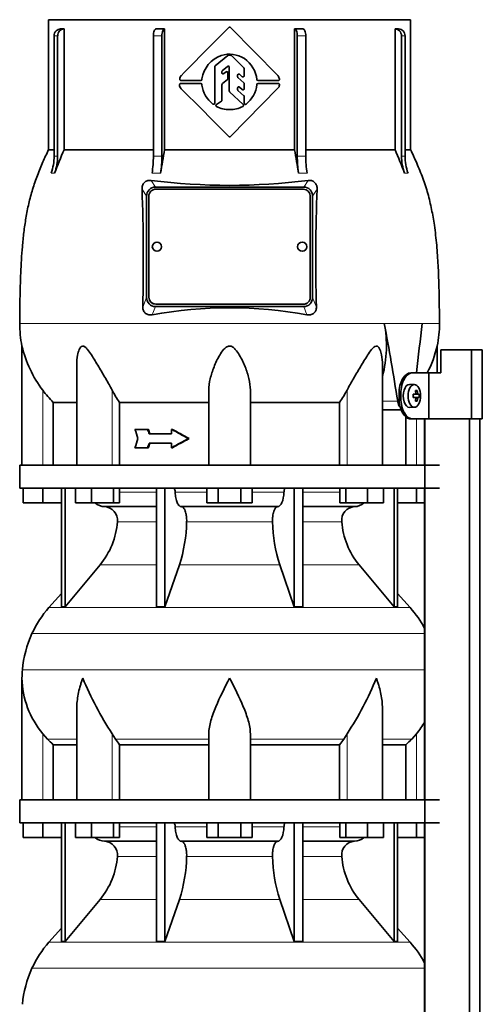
# Model space of a CAD drawing. Header units: millimetres. Extents: x 166 to 773, y -3338 to 2231.
# Tile 22 of 24: x 171 to 372, y 1464 to 1890. Entities that reach past the tile are written whole.
import ezdxf

# ---------------------------------------------------------------- set-up
doc = ezdxf.new("R2010")
doc.units = ezdxf.units.MM
for name, color, linetype in [('LOW_134-16', 7, 'Continuous'), ('M5X8_UNI7687', 7, 'Continuous'), ('VSI134_DIFFUSORE', 7, 'Continuous'), ('VSI134_TERMINALE', 7, 'Continuous'), ('VSI134_TESTATA', 7, 'Continuous')]:
    doc.layers.add(name, color=color, linetype=linetype)

# ---------------------------------------------------------------- blocks, each defined once
blk = doc.blocks.new('SE')
at = {"layer": 'LOW_134-16', "color": 7, "linetype": 'Continuous', "lineweight": 35}
for p, q in [((346.57, 1717.18), (346.57, 1697.18)), ((346.64, 1717.18), (346.64, -619.32)), ((366.02, -619.32), (366.02, 1717.18)), ((370.57, -619.32), (370.57, 1717.18)), ((346.57, 1687.18), (346.57, 1552.18)), ((346.57, 1542.18), (346.57, 1407.18))]:
    blk.add_line(p, q, dxfattribs=at)
at = {"layer": 'M5X8_UNI7687', "color": 7, "linetype": 'Continuous', "lineweight": 35}
for p, q in [((342.15, 1732.11), (340.05, 1732.18)), ((341.67, 1727.81), (342.47, 1727.89)), ((343.31, 1729.52), (342.65, 1728.98)), ((342.47, 1726.47), (341.67, 1726.56)), ((344.21, 1727.88), (341.98, 1727.72)), ((344.21, 1726.49), (341.98, 1726.65)), ((343.31, 1724.85), (342.65, 1725.39)), ((340.05, 1722.18), (342.15, 1722.25))]:
    blk.add_line(p, q, dxfattribs=at)
at = {"layer": 'M5X8_UNI7687', "color": 4, "linetype": 'Continuous', "lineweight": 9}
for p, q in [((341.67, 1727.81), (342.45, 1727.89)), ((343.76, 1727.89), (341.98, 1727.72)), ((342.71, 1728.31), (343.49, 1728.39)), ((342.45, 1726.47), (341.67, 1726.56)), ((341.98, 1726.65), (343.76, 1726.47)), ((343.49, 1725.98), (342.7, 1726.05))]:
    blk.add_line(p, q, dxfattribs=at)
at = {"layer": 'M5X8_UNI7687', "color": 7, "linetype": 'Continuous', "lineweight": 35}
blk.add_arc((334.96, 1727.18), 9.27, 355.7167, 4.2833, dxfattribs=at)
for centre, major_axis, ratio, start_param, end_param in [((340, 1727.18), (0, 5), 0.544639, 0, 3.159643), ((334.81, 1727.03), (9.97, 0.73), 0.047468, 0.695348, 0.809907), ((336.65, 1724.12), (7.92, 4.79), 0.318449, 0.410036, 0.559729), ((334.9, 1727.18), (0, 10), 0.788011, 4.833518, 4.948078), ((334.73, 1727.18), (0, 10), 0.882948, 4.833518, 4.948078), ((334.81, 1727.03), (9.97, 0.73), 0.047468, 0.33853, 0.453089), ((338.32, 1727.18), (0, -9.26), 0.361923, 1.49595, 1.645642), ((334.81, 1727.34), (9.97, -0.73), 0.047468, -0.809907, -0.695348), ((341.99, 1728.22), (-0.975, -0.099), 0.510424, 1.182652, 1.511361), ((341.99, 1726.15), (-0.975, 0.099), 0.510424, 4.771824, 5.100533), ((334.9, 1727.18), (0, -10), 0.788011, 1.335108, 1.449667), ((336.65, 1730.25), (7.92, -4.79), 0.318449, -0.559729, -0.410036), ((334.73, 1727.18), (0, -10), 0.882948, 1.335108, 1.449667), ((334.81, 1727.34), (9.97, -0.73), 0.047468, -0.453089, -0.33853)]:
    blk.add_ellipse(centre, major_axis=major_axis, ratio=ratio, start_param=start_param, end_param=end_param, dxfattribs=at)
blk.add_ellipse((342.1, 1727.18), major_axis=(0, -4.93), ratio=0.544639, dxfattribs=at)
for points in [[(342.45, 1727.89), (342.46, 1727.89), (342.48, 1727.9), (342.51, 1727.9), (342.54, 1727.92), (342.57, 1727.93), (342.59, 1727.95), (342.62, 1727.98), (342.64, 1728.01), (342.66, 1728.04), (342.68, 1728.08), (342.69, 1728.12), (342.7, 1728.16), (342.71, 1728.2), (342.72, 1728.25), (342.72, 1728.29), (342.72, 1728.34), (342.72, 1728.37), (342.72, 1728.39)], [(343.49, 1728.39), (343.49, 1728.37), (343.5, 1728.34), (343.51, 1728.29), (343.52, 1728.25), (343.53, 1728.2), (343.54, 1728.16), (343.56, 1728.12), (343.58, 1728.08), (343.59, 1728.04), (343.61, 1728.01), (343.63, 1727.98), (343.66, 1727.95), (343.68, 1727.93), (343.7, 1727.92), (343.72, 1727.9), (343.74, 1727.9), (343.76, 1727.89), (343.76, 1727.89)], [(342.72, 1725.98), (342.72, 1725.99), (342.72, 1726.03), (342.72, 1726.07), (342.72, 1726.12), (342.71, 1726.16), (342.7, 1726.21), (342.69, 1726.25), (342.68, 1726.29), (342.66, 1726.33), (342.64, 1726.36), (342.62, 1726.39), (342.59, 1726.41), (342.57, 1726.43), (342.54, 1726.45), (342.51, 1726.46), (342.48, 1726.47), (342.46, 1726.47), (342.45, 1726.47)], [(343.76, 1726.47), (343.76, 1726.47), (343.74, 1726.47), (343.72, 1726.46), (343.7, 1726.45), (343.68, 1726.43), (343.66, 1726.41), (343.63, 1726.39), (343.61, 1726.36), (343.59, 1726.33), (343.58, 1726.29), (343.56, 1726.25), (343.54, 1726.21), (343.53, 1726.16), (343.52, 1726.12), (343.51, 1726.07), (343.5, 1726.03), (343.49, 1725.99), (343.49, 1725.98)]]:
    blk.add_open_spline(points, degree=3, dxfattribs=at)
at = {"layer": 'VSI134_DIFFUSORE', "color": 7, "linetype": 'Continuous', "lineweight": 35}
for p, q in [((353.01, 1697.18), (171.01, 1697.18)), ((171.01, 1697.18), (171.01, 1687.18)), ((171.01, 1687.18), (353.01, 1687.18)), ((172.51, 1680.78), (172.51, 1687.18)), ((172.51, 1680.78), (172.51, 1687.18)), ((181.01, 1680.78), (181.01, 1687.18)), ((189.18, 1687.18), (189.18, 1635.73)), ((190.71, 1687.18), (190.71, 1635.73)), ((195.25, 1680.78), (195.25, 1687.18)), ((202.19, 1680.78), (202.19, 1687.18)), ((211.67, 1680.78), (211.67, 1687.18)), ((214.21, 1680.78), (214.21, 1687.18)), ((230.31, 1687.18), (230.31, 1635.73)), ((234, 1687.18), (234, 1635.73)), ((252.19, 1680.78), (252.19, 1687.18)), ((257.1, 1680.78), (257.1, 1687.18)), ((266.91, 1680.78), (266.91, 1687.18)), ((271.82, 1680.78), (271.82, 1687.18)), ((290.01, 1687.18), (290.01, 1635.73)), ((293.7, 1687.18), (293.7, 1635.73)), ((309.8, 1680.78), (309.8, 1687.18)), ((312.34, 1680.78), (312.34, 1687.18)), ((321.82, 1680.78), (321.82, 1687.18)), ((328.76, 1680.78), (328.76, 1687.18)), ((333.3, 1687.18), (333.3, 1635.73)), ((334.83, 1687.18), (334.83, 1635.73)), ((343.01, 1680.78), (343.01, 1687.18)), ((181.01, 1680.78), (172.51, 1680.78)), ((189.18, 1680.78), (181.01, 1680.78)), ((202.19, 1680.78), (195.25, 1680.78)), ((211.67, 1680.78), (202.19, 1680.78)), ((207.83, 1679.18), (230.31, 1679.18)), ((214.21, 1680.78), (211.67, 1680.78)), ((241.1, 1679.18), (282.91, 1679.18)), ((257.1, 1680.78), (252.19, 1680.78)), ((266.91, 1680.78), (257.1, 1680.78)), ((271.82, 1680.78), (266.91, 1680.78)), ((293.7, 1679.18), (316.18, 1679.18)), ((312.34, 1680.78), (309.8, 1680.78)), ((321.82, 1680.78), (312.34, 1680.78)), ((328.76, 1680.78), (321.82, 1680.78)), ((343.01, 1680.78), (334.83, 1680.78)), ((346.57, 1680.78), (343.01, 1680.78)), ((190.71, 1635.73), (205.86, 1653.94)), ((234, 1635.73), (240.28, 1653.94)), ((283.73, 1653.94), (290.01, 1635.73)), ((318.15, 1653.94), (333.3, 1635.73)), ((189.18, 1641.5), (183.71, 1635.43)), ((340.3, 1635.43), (334.83, 1641.5)), ((189.18, 1635.73), (190.71, 1635.73)), ((230.31, 1635.73), (234, 1635.73)), ((290.01, 1635.73), (293.7, 1635.73)), ((333.3, 1635.73), (334.83, 1635.73)), ((172.01, 1604.92), (172.01, 1552.18)), ((195.73, 1591.54), (195.73, 1552.18)), ((328.28, 1552.18), (328.28, 1591.54)), ((183.02, 1578.48), (181.01, 1580.78)), ((212.52, 1578.48), (211.09, 1580.78)), ((253.01, 1552.18), (253.01, 1580.78)), ((271.01, 1552.18), (271.01, 1580.78)), ((312.92, 1580.78), (311.5, 1578.48)), ((343.01, 1580.78), (340.99, 1578.48)), ((185.53, 1576.04), (195.73, 1576.04)), ((185.53, 1552.18), (185.53, 1576.04)), ((214.3, 1576.04), (253.01, 1576.04)), ((214.3, 1552.18), (214.3, 1576.04)), ((271.01, 1576.04), (309.72, 1576.04)), ((309.72, 1576.04), (309.72, 1552.18)), ((328.28, 1576.04), (338.48, 1576.04)), ((338.48, 1576.04), (338.48, 1552.18)), ((353.01, 1552.18), (171.01, 1552.18)), ((171.01, 1552.18), (171.01, 1542.18)), ((171.01, 1542.18), (353.01, 1542.18)), ((172.51, 1535.78), (172.51, 1542.18)), ((172.51, 1535.78), (172.51, 1542.18)), ((181.01, 1535.78), (181.01, 1542.18)), ((189.18, 1542.18), (189.18, 1490.73)), ((190.71, 1542.18), (190.71, 1490.73)), ((195.25, 1535.78), (195.25, 1542.18)), ((202.19, 1535.78), (202.19, 1542.18)), ((211.67, 1535.78), (211.67, 1542.18)), ((214.21, 1535.78), (214.21, 1542.18)), ((230.31, 1542.18), (230.31, 1490.73)), ((234, 1542.18), (234, 1490.73)), ((252.19, 1535.78), (252.19, 1542.18)), ((257.1, 1535.78), (257.1, 1542.18)), ((266.91, 1535.78), (266.91, 1542.18)), ((271.82, 1535.78), (271.82, 1542.18)), ((290.01, 1542.18), (290.01, 1490.73)), ((293.7, 1542.18), (293.7, 1490.73)), ((309.8, 1535.78), (309.8, 1542.18)), ((312.34, 1535.78), (312.34, 1542.18)), ((321.82, 1535.78), (321.82, 1542.18)), ((328.76, 1535.78), (328.76, 1542.18)), ((333.3, 1542.18), (333.3, 1490.73)), ((334.83, 1542.18), (334.83, 1490.73)), ((343.01, 1535.78), (343.01, 1542.18)), ((181.01, 1535.78), (172.51, 1535.78)), ((189.18, 1535.78), (181.01, 1535.78)), ((202.19, 1535.78), (195.25, 1535.78)), ((211.67, 1535.78), (202.19, 1535.78)), ((207.83, 1534.18), (230.31, 1534.18)), ((214.21, 1535.78), (211.67, 1535.78)), ((241.1, 1534.18), (282.91, 1534.18)), ((257.1, 1535.78), (252.19, 1535.78)), ((266.91, 1535.78), (257.1, 1535.78)), ((271.82, 1535.78), (266.91, 1535.78)), ((293.7, 1534.18), (316.18, 1534.18)), ((312.34, 1535.78), (309.8, 1535.78)), ((321.82, 1535.78), (312.34, 1535.78)), ((328.76, 1535.78), (321.82, 1535.78)), ((343.01, 1535.78), (334.83, 1535.78)), ((346.57, 1535.78), (343.01, 1535.78)), ((190.71, 1490.73), (205.86, 1508.94)), ((234, 1490.73), (240.28, 1508.94)), ((283.73, 1508.94), (290.01, 1490.73)), ((318.15, 1508.94), (333.3, 1490.73)), ((189.18, 1496.5), (183.71, 1490.43)), ((340.3, 1490.43), (334.83, 1496.5)), ((189.18, 1490.73), (190.71, 1490.73)), ((230.31, 1490.73), (234, 1490.73)), ((290.01, 1490.73), (293.7, 1490.73)), ((333.3, 1490.73), (334.83, 1490.73))]:
    blk.add_line(p, q, dxfattribs=at)
at = {"layer": 'VSI134_DIFFUSORE', "color": 4, "linetype": 'Continuous', "lineweight": 9}
for p, q in [((214.21, 1685.41), (230.31, 1685.41)), ((238.43, 1685.41), (252.19, 1685.41)), ((271.82, 1685.41), (285.58, 1685.41)), ((293.7, 1685.41), (309.8, 1685.41)), ((230.31, 1672.64), (213.38, 1672.64)), ((280.62, 1672.64), (243.39, 1672.64)), ((310.63, 1672.64), (293.7, 1672.64)), ((205.86, 1653.94), (230.31, 1653.94)), ((240.28, 1653.94), (283.73, 1653.94)), ((293.7, 1653.94), (318.15, 1653.94)), ((183.71, 1635.43), (340.3, 1635.43)), ((346.57, 1624.17), (176.34, 1624.17)), ((172.18, 1608.54), (346.57, 1608.54)), ((181.01, 1552.18), (181.01, 1580.78)), ((211.09, 1552.18), (211.09, 1580.78)), ((312.92, 1552.18), (312.92, 1580.78)), ((343.01, 1552.18), (343.01, 1580.78)), ((183.02, 1578.48), (195.73, 1578.48)), ((212.52, 1578.48), (253.01, 1578.48)), ((271.01, 1578.48), (311.5, 1578.48)), ((328.28, 1578.48), (340.99, 1578.48)), ((214.21, 1540.41), (230.31, 1540.41)), ((238.43, 1540.41), (252.19, 1540.41)), ((271.82, 1540.41), (285.58, 1540.41)), ((293.7, 1540.41), (309.8, 1540.41)), ((230.31, 1527.64), (213.38, 1527.64)), ((280.62, 1527.64), (243.39, 1527.64)), ((310.63, 1527.64), (293.7, 1527.64)), ((205.86, 1508.94), (230.31, 1508.94)), ((240.28, 1508.94), (283.73, 1508.94)), ((293.7, 1508.94), (318.15, 1508.94)), ((183.71, 1490.43), (340.3, 1490.43)), ((346.57, 1479.17), (176.34, 1479.17))]:
    blk.add_line(p, q, dxfattribs=at)
at = {"layer": 'VSI134_DIFFUSORE', "color": 7, "linetype": 'Continuous', "lineweight": 35}
for centre, radius, start, end in [((208.06, 1685.86), 6.68, 229.5852, 268.0094), ((207.55, 1673.32), 5.87, 353.3223, 87.2173), ((316.44, 1673.34), 5.85, 92.5772, 186.8833), ((315.95, 1685.86), 6.68, 271.9979, 310.3729), ((180.07, 1675.16), 33.4, 320.5472, 355.6594), ((178.44, 1673.84), 64.97, 342.1602, 358.9354), ((347.08, 1674.09), 66.48, 181.2569, 197.6475), ((344.04, 1675.21), 33.51, 184.3996, 219.3938), ((216.41, 1605.98), 44, 138, 155.5912), ((307.61, 1605.98), 44, 27.6842, 42), ((220.96, 1603.92), 49, 155.5912, 174.5826), ((210.51, 1604.91), 38.5, 174.5826, 180.0352), ((210.7, 1605.59), 38.7, 181.0159, 219.8906), ((336.7, 1662.45), 149.83, 202.585, 213.0327), ((201.79, 1654.81), 133.53, 326.3278, 338.0546), ((313.31, 1605.59), 38.7, 320.1094, 329.446), ((245.66, 1600.72), 39.91, 213.8601, 218.2043), ((278.38, 1600.7), 39.88, 321.7938, 326.1418), ((208.06, 1540.86), 6.68, 229.5852, 268.0094), ((207.55, 1528.32), 5.87, 353.3223, 87.2173), ((316.44, 1528.34), 5.85, 92.5772, 186.8833), ((315.95, 1540.86), 6.68, 271.9979, 310.3729), ((180.07, 1530.16), 33.4, 320.5472, 355.6594), ((178.44, 1528.84), 64.97, 342.1602, 358.9354), ((347.08, 1529.09), 66.48, 181.2569, 197.6475), ((344.04, 1530.21), 33.51, 184.3996, 219.3938), ((216.41, 1460.98), 44, 138, 155.5912), ((307.61, 1460.98), 44, 27.6842, 42), ((220.96, 1458.92), 49, 155.5912, 174.5826)]:
    blk.add_arc(centre, radius, start, end, dxfattribs=at)
for points, knots in [([(237.67, 1687.18), (237.72, 1687.18), (237.76, 1687.17), (237.86, 1687.13), (237.9, 1687.1), (238.03, 1686.97), (238.11, 1686.84), (238.25, 1686.51), (238.31, 1686.32), (238.39, 1685.89), (238.42, 1685.65), (238.43, 1685.41)], [0, 0, 0, 0, 0.125, 0.125, 0.25, 0.25, 0.5, 0.5, 0.75, 0.75, 1, 1, 1, 1]), ([(241.1, 1679.18), (240.93, 1679.18), (240.77, 1679.22), (240.53, 1679.34), (240.45, 1679.39), (240.29, 1679.5), (240.22, 1679.57), (239.99, 1679.79), (239.84, 1679.98), (239.56, 1680.43), (239.43, 1680.68), (239.19, 1681.24), (239.08, 1681.56), (238.88, 1682.23), (238.79, 1682.59), (238.64, 1683.34), (238.58, 1683.74), (238.48, 1684.56), (238.45, 1684.98), (238.43, 1685.41)], [0, 0, 0, 0, 0.125, 0.125, 0.1875, 0.1875, 0.25, 0.25, 0.375, 0.375, 0.5, 0.5, 0.625, 0.625, 0.75, 0.75, 0.875, 0.875, 1, 1, 1, 1]), ([(285.58, 1685.41), (285.5, 1683.7), (285.19, 1682.1), (284.21, 1679.83), (283.56, 1679.18), (282.91, 1679.18)], [0, 0, 0, 0, 0.5, 0.5, 1, 1, 1, 1]), ([(285.58, 1685.41), (285.59, 1685.65), (285.62, 1685.88), (285.68, 1686.21), (285.71, 1686.31), (285.76, 1686.5), (285.79, 1686.59), (285.86, 1686.76), (285.9, 1686.83), (285.98, 1686.95), (286.02, 1687.01), (286.11, 1687.1), (286.15, 1687.13), (286.25, 1687.17), (286.29, 1687.18), (286.34, 1687.18)], [0, 0, 0, 0, 0.25, 0.25, 0.375, 0.375, 0.5, 0.5, 0.625, 0.625, 0.75, 0.75, 0.875, 0.875, 1, 1, 1, 1]), ([(241.1, 1679.18), (241.18, 1679.18), (241.26, 1679.17), (241.42, 1679.13), (241.49, 1679.1), (241.73, 1678.97), (241.88, 1678.84), (242.17, 1678.5), (242.31, 1678.3), (242.5, 1677.94), (242.57, 1677.81), (242.69, 1677.53), (242.74, 1677.38), (242.9, 1676.92), (243, 1676.59), (243.12, 1676.05), (243.16, 1675.87), (243.22, 1675.49), (243.25, 1675.3), (243.33, 1674.71), (243.37, 1674.3), (243.41, 1673.47), (243.41, 1673.05), (243.39, 1672.64)], [0, 0, 0, 0, 0.0625, 0.0625, 0.125, 0.125, 0.25, 0.25, 0.375, 0.375, 0.4375, 0.4375, 0.5, 0.5, 0.625, 0.625, 0.6875, 0.6875, 0.75, 0.75, 0.875, 0.875, 1, 1, 1, 1]), ([(280.62, 1672.64), (280.6, 1673.05), (280.61, 1673.47), (280.63, 1674.09), (280.65, 1674.29), (280.68, 1674.7), (280.71, 1674.9), (280.78, 1675.49), (280.85, 1675.87), (280.97, 1676.41), (281.02, 1676.58), (281.11, 1676.92), (281.21, 1677.24), (281.32, 1677.53), (281.44, 1677.8), (281.51, 1677.94), (281.7, 1678.3), (281.84, 1678.51), (282.13, 1678.84), (282.29, 1678.97), (282.6, 1679.14), (282.75, 1679.18), (282.91, 1679.18)], [0, 0, 0, 0, 0.125, 0.125, 0.1875, 0.1875, 0.25, 0.25, 0.375, 0.375, 0.4375, 0.4375, 0.5, 0.5625, 0.5625, 0.625, 0.625, 0.75, 0.75, 0.875, 0.875, 1, 1, 1, 1]), ([(198.37, 1604.91), (198.27, 1604.65), (198.18, 1604.39), (198, 1603.86), (197.91, 1603.6), (197.66, 1602.82), (197.5, 1602.3), (197.04, 1600.74), (196.77, 1599.71), (196.32, 1597.63), (196.14, 1596.59), (195.87, 1594.54), (195.78, 1593.52), (195.74, 1592.18), (195.73, 1591.86), (195.73, 1591.53)], [0, 0, 0, 0, 0.03125, 0.03125, 0.0625, 0.0625, 0.125, 0.125, 0.25, 0.25, 0.375, 0.375, 0.5, 0.5, 0.5400162, 0.5400162, 0.5400162, 0.5400162]), ([(262.01, 1604.91), (259.89, 1600.76), (257.74, 1596.55), (255.2, 1590.48), (254.45, 1588.47), (253.36, 1584.51), (253.01, 1582.61), (253.01, 1580.78)], [0, 0, 0, 0, 0.5, 0.5, 0.75, 0.75, 1, 1, 1, 1]), ([(271.01, 1580.78), (271.01, 1582.61), (270.66, 1584.51), (269.56, 1588.46), (268.81, 1590.47), (266.27, 1596.55), (264.12, 1600.76), (262.01, 1604.91)], [0, 0, 0, 0, 0.25, 0.25, 0.5, 0.5, 1, 1, 1, 1]), ([(328.28, 1591.53), (328.28, 1591.87), (328.27, 1592.21), (328.19, 1594.6), (327.91, 1596.64), (327.23, 1599.72), (326.97, 1600.75), (326.52, 1602.3), (326.35, 1602.82), (326.1, 1603.6), (325.97, 1603.99), (325.83, 1604.39), (325.74, 1604.65), (325.69, 1604.78), (325.65, 1604.91)], [0.4588627, 0.4588627, 0.4588627, 0.4588627, 0.5, 0.5, 0.75, 0.75, 0.875, 0.875, 0.9375, 0.9375, 0.96875, 0.984375, 0.984375, 1, 1, 1, 1]), ([(237.67, 1542.18), (237.72, 1542.18), (237.76, 1542.17), (237.86, 1542.13), (237.9, 1542.1), (238.03, 1541.97), (238.11, 1541.84), (238.25, 1541.51), (238.31, 1541.32), (238.39, 1540.89), (238.42, 1540.65), (238.43, 1540.41)], [0, 0, 0, 0, 0.125, 0.125, 0.25, 0.25, 0.5, 0.5, 0.75, 0.75, 1, 1, 1, 1]), ([(241.1, 1534.18), (240.93, 1534.18), (240.77, 1534.22), (240.53, 1534.34), (240.45, 1534.39), (240.29, 1534.5), (240.22, 1534.57), (239.99, 1534.79), (239.84, 1534.98), (239.56, 1535.43), (239.43, 1535.68), (239.19, 1536.24), (239.08, 1536.56), (238.88, 1537.23), (238.79, 1537.59), (238.64, 1538.34), (238.58, 1538.74), (238.48, 1539.56), (238.45, 1539.98), (238.43, 1540.41)], [0, 0, 0, 0, 0.125, 0.125, 0.1875, 0.1875, 0.25, 0.25, 0.375, 0.375, 0.5, 0.5, 0.625, 0.625, 0.75, 0.75, 0.875, 0.875, 1, 1, 1, 1]), ([(285.58, 1540.41), (285.5, 1538.7), (285.19, 1537.1), (284.21, 1534.83), (283.56, 1534.18), (282.91, 1534.18)], [0, 0, 0, 0, 0.5, 0.5, 1, 1, 1, 1]), ([(285.58, 1540.41), (285.59, 1540.65), (285.62, 1540.88), (285.68, 1541.21), (285.71, 1541.31), (285.76, 1541.5), (285.79, 1541.59), (285.86, 1541.76), (285.9, 1541.83), (285.98, 1541.95), (286.02, 1542.01), (286.11, 1542.1), (286.15, 1542.13), (286.25, 1542.17), (286.29, 1542.18), (286.34, 1542.18)], [0, 0, 0, 0, 0.25, 0.25, 0.375, 0.375, 0.5, 0.5, 0.625, 0.625, 0.75, 0.75, 0.875, 0.875, 1, 1, 1, 1]), ([(241.1, 1534.18), (241.18, 1534.18), (241.26, 1534.17), (241.42, 1534.13), (241.49, 1534.1), (241.73, 1533.97), (241.88, 1533.84), (242.17, 1533.5), (242.31, 1533.3), (242.5, 1532.94), (242.57, 1532.81), (242.69, 1532.53), (242.74, 1532.38), (242.9, 1531.92), (243, 1531.59), (243.12, 1531.05), (243.16, 1530.87), (243.22, 1530.49), (243.25, 1530.3), (243.33, 1529.71), (243.37, 1529.3), (243.41, 1528.47), (243.41, 1528.05), (243.39, 1527.64)], [0, 0, 0, 0, 0.0625, 0.0625, 0.125, 0.125, 0.25, 0.25, 0.375, 0.375, 0.4375, 0.4375, 0.5, 0.5, 0.625, 0.625, 0.6875, 0.6875, 0.75, 0.75, 0.875, 0.875, 1, 1, 1, 1]), ([(280.62, 1527.64), (280.6, 1528.05), (280.61, 1528.47), (280.63, 1529.09), (280.65, 1529.29), (280.68, 1529.7), (280.71, 1529.9), (280.78, 1530.49), (280.85, 1530.87), (280.97, 1531.41), (281.02, 1531.58), (281.11, 1531.92), (281.21, 1532.24), (281.32, 1532.53), (281.44, 1532.8), (281.51, 1532.94), (281.7, 1533.3), (281.84, 1533.51), (282.13, 1533.84), (282.29, 1533.97), (282.6, 1534.14), (282.75, 1534.18), (282.91, 1534.18)], [0, 0, 0, 0, 0.125, 0.125, 0.1875, 0.1875, 0.25, 0.25, 0.375, 0.375, 0.4375, 0.4375, 0.5, 0.5625, 0.5625, 0.625, 0.625, 0.75, 0.75, 0.875, 0.875, 1, 1, 1, 1])]:
    blk.add_open_spline(points, degree=3, knots=knots, dxfattribs=at)
for points in [[(185.53, 1576.04), (184.66, 1576.82), (183.82, 1577.64), (183.02, 1578.48)], [(340.99, 1578.48), (340.19, 1577.64), (339.35, 1576.82), (338.48, 1576.04)]]:
    blk.add_open_spline(points, degree=3, dxfattribs=at)
at = {"layer": 'VSI134_TERMINALE', "color": 7, "linetype": 'Continuous', "lineweight": 35}
for p, q in [((366.9, 1747.18), (353.56, 1747.18)), ((353.56, 1747.18), (353.56, 1737.18)), ((371.58, 1747.18), (366.9, 1747.18)), ((366.9, 1717.18), (366.9, 1747.18)), ((371.58, 1717.18), (371.58, 1747.18)), ((340.52, 1737.18), (341.33, 1737.18)), ((341.33, 1737.18), (348.33, 1737.18)), ((348.33, 1737.18), (353.56, 1737.18)), ((348.33, 1717.18), (348.33, 1737.18)), ((335.46, 1726.18), (335.46, 1728.18)), ((336.26, 1726.18), (336.26, 1728.18)), ((341.33, 1717.18), (340.52, 1717.18)), ((341.33, 1717.18), (348.33, 1717.18)), ((366.9, 1717.18), (348.33, 1717.18)), ((371.58, 1717.18), (366.9, 1717.18))]:
    blk.add_line(p, q, dxfattribs=at)
at = {"layer": 'VSI134_TERMINALE', "color": 4, "linetype": 'Continuous', "lineweight": 9}
for p, q in [((335.46, 1728.18), (336.26, 1728.18)), ((336.26, 1726.18), (335.46, 1726.18))]:
    blk.add_line(p, q, dxfattribs=at)
at = {"layer": 'VSI134_TERMINALE', "color": 7, "linetype": 'Continuous', "lineweight": 35}
for points in [[(335.46, 1728.18), (335.46, 1729.37), (335.6, 1730.54), (336.14, 1732.72), (336.53, 1733.72), (337.98, 1736.21), (339.28, 1737.18), (340.52, 1737.18)], [(341.33, 1737.18), (340.7, 1737.18), (340.08, 1736.95), (338.87, 1736.05), (338.3, 1735.38), (336.85, 1732.9), (336.26, 1730.56), (336.26, 1728.18)], [(340.52, 1717.18), (339.9, 1717.18), (339.27, 1717.42), (338.07, 1718.32), (337.5, 1718.98), (336.05, 1721.47), (335.46, 1723.8), (335.46, 1726.18)], [(336.26, 1726.18), (336.26, 1724.99), (336.4, 1723.83), (336.94, 1721.65), (337.33, 1720.65), (338.78, 1718.16), (340.08, 1717.18), (341.33, 1717.18)]]:
    blk.add_open_spline(points, degree=3, knots=[0, 0, 0, 0, 0.25, 0.25, 0.5, 0.5, 1, 1, 1, 1], dxfattribs=at)
at = {"layer": 'VSI134_TESTATA', "color": 7, "linetype": 'Continuous', "lineweight": 35}
for p, q in [((340.51, 1890.18), (183.51, 1890.18)), ((183.51, 1890.18), (183.51, 1833.84)), ((340.51, 1833.84), (340.51, 1890.18)), ((190.27, 1886.18), (190.27, 1833.84)), ((233.82, 1886.18), (233.82, 1833.84)), ((262.36, 1886.82), (282.96, 1865.94)), ((290.19, 1833.84), (290.19, 1886.18)), ((333.74, 1833.84), (333.74, 1886.18)), ((185.94, 1831.07), (185.94, 1883.18)), ((187.47, 1883.18), (187.47, 1831.07)), ((228.97, 1831.07), (228.97, 1883.18)), ((232.66, 1883.18), (232.66, 1831.07)), ((291.35, 1831.07), (291.35, 1883.18)), ((295.04, 1883.18), (295.04, 1831.07)), ((336.54, 1831.07), (336.54, 1883.18)), ((338.07, 1883.18), (338.07, 1831.07)), ((255.79, 1870.15), (261.24, 1874.64)), ((261.56, 1874.75), (262.43, 1874.75)), ((262.78, 1874.61), (268.18, 1869.26)), ((255.61, 1854.01), (255.61, 1869.76)), ((258.86, 1868.09), (261.07, 1869.97)), ((261.89, 1859.29), (261.89, 1869.59)), ((268.33, 1865.86), (268.33, 1868.91)), ((250, 1864.52), (249.99, 1864.3)), ((258.68, 1867.2), (258.68, 1867.71)), ((259.49, 1866.8), (260.5, 1867.6)), ((261.31, 1864.62), (261.31, 1867.21)), ((265.48, 1865.44), (265.48, 1866.15)), ((265.65, 1865.07), (268.16, 1862.87)), ((266.3, 1866.53), (267.5, 1865.48)), ((240.85, 1862.54), (249.49, 1862.54)), ((249.49, 1863.82), (240.89, 1863.82)), ((249.99, 1862.07), (250, 1861.85)), ((258.68, 1855.3), (258.68, 1862.08)), ((258.87, 1862.47), (261.11, 1864.23)), ((282.98, 1860.45), (262.36, 1839.54)), ((265.48, 1859.88), (265.48, 1860.58)), ((266.31, 1860.96), (267.5, 1859.9)), ((268.33, 1860.27), (268.33, 1862.49)), ((283.14, 1863.82), (274.34, 1863.82)), ((274.34, 1862.55), (283.15, 1862.54)), ((267.84, 1853.41), (262.04, 1858.93)), ((265.64, 1859.51), (268.17, 1857.26)), ((268.33, 1853.98), (268.33, 1856.89)), ((256.29, 1853.44), (258.46, 1854.88)), ((185.94, 1833.84), (183.51, 1833.84)), ((190.27, 1833.84), (228.97, 1833.84)), ((233.82, 1833.84), (290.19, 1833.84)), ((295.04, 1833.84), (333.74, 1833.84)), ((338.07, 1833.84), (340.51, 1833.84)), ((229.83, 1817.68), (294.19, 1817.68)), ((226.01, 1769.86), (226.01, 1813.69)), ((227.01, 1813.75), (227.01, 1769.91)), ((294.01, 1816.74), (230.01, 1816.74)), ((297.01, 1769.91), (297.01, 1813.75)), ((298.01, 1813.69), (298.01, 1769.86)), ((227.01, 1769.91), (227.01, 1769.87)), ((230.01, 1766.93), (294.01, 1766.93)), ((230.01, 1766.88), (294.01, 1766.88)), ((297.01, 1769.91), (297.01, 1769.87)), ((294.19, 1765.88), (229.83, 1765.88)), ((172.01, 1748.77), (172.01, 1697.18)), ((352.01, 1737.18), (352.01, 1748.77)), ((328.28, 1697.18), (328.28, 1740.69)), ((195.73, 1740.69), (195.73, 1697.18)), ((253.01, 1697.18), (253.01, 1729.65)), ((271.01, 1697.18), (271.01, 1729.65)), ((185.53, 1697.18), (185.53, 1724.37)), ((185.53, 1724.37), (195.73, 1724.37)), ((214.3, 1724.37), (253.01, 1724.37)), ((214.3, 1697.18), (214.3, 1724.37)), ((271.01, 1724.37), (309.72, 1724.37)), ((309.72, 1724.37), (309.72, 1697.18)), ((328.28, 1721.18), (336.37, 1721.18)), ((338.48, 1718.05), (338.48, 1697.18)), ((226.48, 1712.68), (220.99, 1712.68)), ((226.86, 1712.68), (226.48, 1712.68)), ((237.22, 1712.68), (236.84, 1712.68)), ((236.84, 1712.68), (236.84, 1710.68)), ((236.84, 1710.68), (227.13, 1710.68)), ((236.84, 1706.68), (227.13, 1706.68)), ((236.84, 1706.68), (236.84, 1704.68)), ((244.48, 1708.68), (244.09, 1708.68)), ((226.48, 1704.68), (220.99, 1704.68)), ((226.86, 1704.68), (226.48, 1704.68)), ((237.22, 1704.68), (236.84, 1704.68))]:
    blk.add_line(p, q, dxfattribs=at)
at = {"layer": 'VSI134_TESTATA', "color": 4, "linetype": 'Continuous', "lineweight": 9}
for p, q in [((187.47, 1883.18), (185.94, 1883.18)), ((232.66, 1883.18), (228.97, 1883.18)), ((295.04, 1883.18), (291.35, 1883.18)), ((338.07, 1883.18), (336.54, 1883.18)), ((185.02, 1823.74), (184.64, 1823.69)), ((185.02, 1823.74), (186.17, 1823.69)), ((229.34, 1823.74), (228.43, 1823.69)), ((229.34, 1823.74), (232.13, 1823.69)), ((292.8, 1823.74), (291.88, 1823.69)), ((292.8, 1823.74), (295.58, 1823.69)), ((338.21, 1823.74), (337.84, 1823.69)), ((338.21, 1823.74), (339.37, 1823.69)), ((229.83, 1817.68), (228, 1820.53)), ((296.01, 1820.53), (294.19, 1817.68)), ((226.01, 1813.69), (224.04, 1816.76)), ((299.97, 1816.76), (298.01, 1813.69)), ((224.36, 1765.67), (226.01, 1769.86)), ((230.01, 1766.93), (230.01, 1766.88)), ((294.01, 1766.93), (294.01, 1766.88)), ((298.01, 1769.86), (299.65, 1765.67)), ((228.45, 1762.35), (229.83, 1765.88)), ((294.19, 1765.88), (295.57, 1762.35)), ((171.01, 1758.6), (327.91, 1758.6)), ((329.09, 1758.6), (327.91, 1758.6)), ((345.46, 1758.61), (353.01, 1758.61)), ((181.01, 1697.18), (181.01, 1729.65)), ((211.09, 1697.18), (211.09, 1729.65)), ((312.92, 1697.18), (312.92, 1729.65)), ((328.28, 1724.89), (334.89, 1724.89)), ((343.01, 1697.18), (343.01, 1717.18))]:
    blk.add_line(p, q, dxfattribs=at)
at = {"layer": 'VSI134_TESTATA', "color": 7, "linetype": 'Continuous', "lineweight": 35}
for centre, radius, start, end in [((189.5, 533.75), 1352.43, 89.96758, 90.03242), ((8944.82, -6707.95), 12217.51, 135.293139, 135.430862), ((262, 1886.47), 0.5, 44.6048, 135.2692), ((334.51, 533.75), 1352.43, 89.96758, 90.03242), ((262.77, 1862.56), 12.92, 109.8101, 171.2914), ((261.85, 1862.87), 12.34, 57.8588, 106.2573), ((261.56, 1874.25), 0.5, 89.9992, 129.4492), ((262.43, 1874.25), 0.502, 45.3881, 89.921), ((261.32, 1862.91), 12.6, 6.1637, 55.7127), ((256.11, 1869.76), 0.503, 129.6191, 179.8293), ((261.39, 1869.59), 0.5, 0, 130.3555), ((267.83, 1868.91), 0.502, 0.0921, 45.217), ((242.92, 1864.27), 2.53, 138.9855, 177.435), ((259.18, 1867.71), 0.503, 130.5093, 179.8462), ((259.18, 1867.2), 0.5, 180, 308.3701), ((260.81, 1867.21), 0.5, 0, 128.3701), ((260.8, 1864.62), 0.503, 308.2331, 359.812), ((265.98, 1866.15), 0.5, 48.872, 180), ((265.98, 1865.44), 0.503, 180.1424, 228.7099), ((267.83, 1865.86), 0.5, 228.8721, 360), ((282.24, 1865.24), 1, 39.9753, 44.6048), ((280.65, 1864.01), 3.01, 7.2724, 38.3465), ((242.49, 1861.85), 2.15, 175.1196, 227.0931), ((240.85, 1862.04), 0.5, 90, 181.1653), ((240.89, 1864.32), 0.5, 173.2798, 270), ((-3961.53, -2339.91), 5941.64, 44.701818, 44.983778), ((249.49, 1864.32), 0.5, 270, 356.945), ((249.49, 1862.04), 0.5, 3.055, 90), ((262.09, 1863.38), 12.18, 187.2267, 233.2382), ((259.18, 1862.08), 0.503, 128.2341, 179.8111), ((265.98, 1860.58), 0.5, 48.3928, 180), ((267.83, 1860.27), 0.5, 228.3928, 360), ((267.83, 1862.49), 0.503, 0.145, 48.7072), ((261.29, 1863.48), 12.63, 308.4465, 353.7792), ((274.34, 1864.32), 0.5, 187.0198, 270), ((274.34, 1862.05), 0.5, 89.956, 172.9788), ((280.96, 1862.23), 2.7, 318.6093, 354.47), ((283.14, 1864.32), 0.5, 270, 8.5762), ((283.15, 1862.04), 0.5, 352.1811, 89.956), ((262.39, 1859.29), 0.502, 180.1047, 226.3403), ((265.98, 1859.89), 0.503, 180.1334, 228.1267), ((267.83, 1856.89), 0.503, 0.1074, 48.1235), ((255.11, 1854.01), 0.5, 231.9328, 360), ((256.57, 1853.02), 0.5, 123.6017, 240.2731), ((261.74, 1862.57), 11.36, 241.4726, 271.3254), ((258.18, 1855.3), 0.504, 303.8575, 359.7442), ((262.28, 1862.54), 11.33, 268.6311, 298.8939), ((267.5, 1853.05), 0.5, 300.4135, 46.4449), ((268.83, 1853.98), 0.5, 179.9709, 308.3186), ((262, 1839.89), 0.5, 224.7366, 315.3954), ((164.42, 1831.06), 21.52, 339.9832, 0.0362), ((396.36, 1744.77), 224.52, 156.6256, 159.4185), ((165.95, 1831.06), 21.52, 339.9832, 0.0362), ((179.26, 1830.99), 49.7, 351.5576, 0.096), ((677.2, 1754.5), 450.42, 169.8554, 171.1641), ((182.96, 1830.99), 49.7, 351.5576, 0.096), ((-153.19, 1754.5), 450.42, 8.8359, 10.1446), ((341.05, 1830.99), 49.7, 179.904, 188.4424), ((344.75, 1830.99), 49.7, 179.904, 188.4424), ((127.65, 1744.77), 224.52, 20.5815, 23.3744), ((358.06, 1831.06), 21.52, 179.9638, 200.0168), ((359.59, 1831.06), 21.52, 179.9638, 200.0168), ((262.01, 2091.19), 272.79, 262.8396, 277.1604), ((-628.07, 1785.87), 852.68, 358.64241, 2.07545), ((1124.15, 1786.05), 824.76, 177.86642, 181.41572), ((230.51, 1791.83), 2, 0, 180), ((293.51, 1791.83), 2, 0, 180), ((262.01, 1574.79), 190.54, 79.8557, 100.1443), ((219.87, 1758.6), 48.86, 180.0008, 191.6142), ((279.1, 1748.85), 50.93, 344.9527, 11.0394), ((304.15, 1758.6), 48.86, 348.3855, 0.003), ((222.26, 1760.75), 51.67, 193.411, 217.0092), ((301.75, 1760.75), 51.67, 332.8548, 346.589), ((253.93, 1751.99), 48.31, 207.5468, 214.8794), ((270.09, 1751.99), 48.3, 325.12, 332.4538)]:
    blk.add_arc(centre, radius, start, end, dxfattribs=at)
at = {"layer": 'VSI134_TESTATA', "color": 4, "linetype": 'Continuous', "lineweight": 9}
for centre, radius, start, end in [((186.71, 1825.21), 5.91, 82.5651, 97.4349), ((230.82, 1796.79), 34.33, 86.9151, 93.0849), ((293.19, 1796.79), 34.33, 86.9151, 93.0849), ((337.3, 1825.21), 5.91, 82.5651, 97.4349)]:
    blk.add_arc(centre, radius, start, end, dxfattribs=at)
at = {"layer": 'VSI134_TESTATA', "color": 7, "linetype": 'Continuous', "lineweight": 35}
for centre, major_axis, ratio, start_param, end_param in [((188.72, 1883.18), (0, -3), 0.92388, 3.133099, 4.712389), ((190.25, 1883.18), (0, -3), 0.92388, 3.133099, 4.712389), ((230.12, 1883.18), (0, -3), 0.382683, 3.133099, 4.712389), ((233.81, 1883.18), (0, -3), 0.382683, 3.133099, 4.712389), ((290.2, 1883.18), (0, -3), 0.382683, 1.570796, 3.150087), ((293.89, 1883.18), (0, -3), 0.382683, 1.570796, 3.150087), ((333.76, 1883.18), (0, -3), 0.92388, 1.570796, 3.150087), ((335.3, 1883.18), (0, -3), 0.92388, 1.570796, 3.150087), ((230.07, 1813.44), (1.95, -3.83), 0.92919, 2.69912, 4.210489), ((293.94, 1813.44), (-1.95, -3.83), 0.92919, 2.072696, 3.584065), ((230.01, 1813.75), (3, 0), 0.996195, 1.570796, 3.141593), ((294.01, 1813.75), (3, 0), 0.996195, 0, 1.570796), ((230.51, 1791.83), (2, 0), 0.996195, 3.141593, 6.283185), ((293.51, 1791.83), (2, 0), 0.996195, 3.141593, 6.283185), ((230.07, 1770.12), (1.95, 3.83), 0.92919, 2.072697, 3.584065), ((230.01, 1769.91), (-3, 0), 0.996195, 0, 1.570796), ((230.01, 1769.87), (-3, 0), 0.996195, 0, 1.570796), ((294.01, 1769.91), (-3, 0), 0.996195, 1.570796, 3.141593), ((294.01, 1769.87), (-3, 0), 0.996195, 1.570796, 3.141593), ((293.94, 1770.12), (-1.95, 3.83), 0.92919, 2.69912, 4.210488), ((262.01, 1702.52), (-52.11, 339.42), 0.219797, -1.538622, -1.438638), ((262.01, 1702.52), (52.11, 339.42), 0.219797, -1.434831, -1.371171), ((479.41, 1678.99), (-237.03, 601.65), 0.359605, 1.374595, 1.381187), ((485.35, 1695.59), (-242.55, 615.67), 0.359595, 1.402583, 1.4058), ((482.42, 1695.6), (-239.38, 607.63), 0.359584, 1.402231, 1.405491), ((262.01, 1715.35), (-77.73, 39.62), 0.163128, 1.3252, 1.422004), ((262.01, 1715.35), (-76.74, 39.11), 0.163128, 1.326035, 1.424113), ((479.41, 1738.37), (-237.03, -601.65), 0.359605, -1.381187, -1.374596), ((485.38, 1721.77), (-242.57, -615.71), 0.359617, -1.405787, -1.402569), ((482.42, 1721.77), (-239.38, -607.63), 0.359584, -1.405491, -1.402231), ((262.01, 1702.02), (-77.73, -39.62), 0.163128, -1.422004, -1.3252), ((262.01, 1702.02), (-76.74, -39.11), 0.163128, -1.424113, -1.326035)]:
    blk.add_ellipse(centre, major_axis=major_axis, ratio=ratio, start_param=start_param, end_param=end_param, dxfattribs=at)
for points in [[(230.13, 1886.18), (231.35, 1886.18), (232.58, 1886.18), (233.82, 1886.18)], [(290.19, 1886.18), (291.43, 1886.18), (292.67, 1886.18), (293.88, 1886.18)]]:
    blk.add_open_spline(points, degree=3, dxfattribs=at)
for points, knots in [([(183.52, 1833.87), (182.62, 1831.92), (181.07, 1828.5), (178.61, 1822.69), (176.52, 1816.7), (174.89, 1810.52), (173.67, 1804.28), (172.78, 1798.04), (171.96, 1790.1), (171.38, 1780.52), (171.1, 1769.22), (171.04, 1762.47), (171.02, 1758.6)], [0, 0, 0, 0, 0.075828, 0.157662, 0.24065, 0.323649, 0.406117, 0.487779, 0.568882, 0.716697, 0.863346, 1, 1, 1, 1]), ([(353, 1758.61), (352.98, 1761.49), (352.93, 1766.59), (352.79, 1775.14), (352.45, 1783.75), (351.85, 1792.45), (350.94, 1800.55), (349.66, 1808.03), (348.05, 1814.87), (345.87, 1821.5), (343.21, 1827.93), (341.49, 1831.71), (340.49, 1833.87)], [0, 0, 0, 0, 0.1021, 0.21378, 0.32619, 0.439201, 0.552954, 0.643265, 0.734414, 0.825783, 0.916073, 1, 1, 1, 1]), ([(224.04, 1816.76), (224.03, 1817.01), (224.04, 1817.27), (224.1, 1817.79), (224.16, 1818.06), (224.33, 1818.57), (224.45, 1818.82), (224.74, 1819.28), (224.91, 1819.49), (225.21, 1819.77), (225.31, 1819.86), (225.53, 1820.02), (225.65, 1820.09), (225.88, 1820.22), (226.01, 1820.28), (226.25, 1820.37), (226.38, 1820.41), (226.75, 1820.51), (227, 1820.55), (227.51, 1820.57), (227.76, 1820.56), (228, 1820.53)], [0, 0, 0, 0, 0.125, 0.125, 0.25, 0.25, 0.375, 0.375, 0.5, 0.5, 0.5625, 0.5625, 0.625, 0.625, 0.6875, 0.6875, 0.75, 0.75, 0.875, 0.875, 1, 1, 1, 1]), ([(296.01, 1820.53), (296.25, 1820.56), (296.5, 1820.57), (297, 1820.55), (297.26, 1820.51), (297.76, 1820.38), (298, 1820.29), (298.48, 1820.03), (298.7, 1819.87), (298.99, 1819.6), (299.09, 1819.49), (299.26, 1819.28), (299.34, 1819.17), (299.56, 1818.82), (299.68, 1818.57), (299.85, 1818.06), (299.91, 1817.8), (299.97, 1817.27), (299.98, 1817.01), (299.97, 1816.76)], [0, 0, 0, 0, 0.125, 0.125, 0.25, 0.25, 0.375, 0.375, 0.5, 0.5, 0.5625, 0.5625, 0.625, 0.625, 0.75, 0.75, 0.875, 0.875, 1, 1, 1, 1]), ([(228.45, 1762.35), (227.95, 1762.26), (227.46, 1762.25), (226.72, 1762.38), (226.49, 1762.45), (226.03, 1762.64), (225.81, 1762.77), (225.41, 1763.07), (225.23, 1763.24), (224.9, 1763.65), (224.77, 1763.87), (224.56, 1764.35), (224.48, 1764.61), (224.38, 1765.13), (224.36, 1765.4), (224.36, 1765.67)], [0, 0, 0, 0, 0.25, 0.25, 0.375, 0.375, 0.5, 0.5, 0.625, 0.625, 0.75, 0.75, 0.875, 0.875, 1, 1, 1, 1]), ([(299.65, 1765.67), (299.65, 1765.4), (299.63, 1765.14), (299.53, 1764.62), (299.46, 1764.36), (299.3, 1764), (299.24, 1763.89), (299.11, 1763.66), (299.03, 1763.56), (298.79, 1763.25), (298.61, 1763.08), (298.21, 1762.77), (297.99, 1762.65), (297.53, 1762.46), (297.29, 1762.39), (296.56, 1762.25), (296.06, 1762.26), (295.57, 1762.35)], [0, 0, 0, 0, 0.125, 0.125, 0.25, 0.25, 0.3125, 0.3125, 0.375, 0.375, 0.5, 0.5, 0.625, 0.625, 0.75, 0.75, 1, 1, 1, 1]), ([(211.09, 1729.65), (210.24, 1731.29), (209.29, 1732.95), (207.32, 1736.35), (206.29, 1738.09), (204.22, 1741.53), (203.19, 1743.26), (201.55, 1745.77), (200.99, 1746.6), (200.07, 1747.7), (199.76, 1748.05), (199.06, 1748.6), (198.68, 1748.78), (197.96, 1748.75), (197.65, 1748.54), (197.16, 1747.96), (196.97, 1747.61), (196.49, 1746.5), (196.27, 1745.67), (195.84, 1743.49), (195.73, 1742.09), (195.73, 1740.69)], [0, 0, 0, 0, 0.125, 0.125, 0.25, 0.25, 0.375, 0.375, 0.4375, 0.4375, 0.46875, 0.46875, 0.5, 0.5, 0.53125, 0.53125, 0.5625, 0.5625, 0.625, 0.625, 0.7271447, 0.7271447, 0.7271447, 0.7271447]), ([(271.01, 1729.65), (271.01, 1731.29), (270.77, 1732.95), (269.98, 1736.35), (269.42, 1738.09), (268.04, 1741.53), (267.24, 1743.26), (265.72, 1745.77), (265.17, 1746.6), (264.16, 1747.7), (263.8, 1748.05), (262.95, 1748.6), (262.45, 1748.78), (261.43, 1748.75), (260.95, 1748.54), (260.11, 1747.96), (259.76, 1747.61), (258.77, 1746.5), (258.23, 1745.67), (256.74, 1743.19), (255.94, 1741.47), (254.57, 1738.01), (254.02, 1736.31), (253.24, 1732.95), (253.01, 1731.27), (253.01, 1729.65)], [0, 0, 0, 0, 0.125, 0.125, 0.25, 0.25, 0.375, 0.375, 0.4375, 0.4375, 0.46875, 0.46875, 0.5, 0.5, 0.53125, 0.53125, 0.5625, 0.5625, 0.625, 0.625, 0.75, 0.75, 0.875, 0.875, 1, 1, 1, 1]), ([(328.28, 1740.69), (328.28, 1742.12), (328.17, 1743.54), (327.72, 1745.77), (327.5, 1746.6), (326.99, 1747.7), (326.79, 1748.05), (326.28, 1748.6), (325.96, 1748.78), (325.23, 1748.75), (324.86, 1748.54), (324.17, 1747.96), (323.86, 1747.61), (322.95, 1746.5), (322.4, 1745.67), (320.78, 1743.19), (319.75, 1741.47), (317.68, 1738.01), (316.67, 1736.31), (314.72, 1732.95), (313.76, 1731.27), (312.92, 1729.65)], [0.2712662, 0.2712662, 0.2712662, 0.2712662, 0.375, 0.375, 0.4375, 0.4375, 0.46875, 0.46875, 0.5, 0.5, 0.53125, 0.53125, 0.5625, 0.5625, 0.625, 0.625, 0.75, 0.75, 0.875, 0.875, 1, 1, 1, 1]), ([(185.53, 1724.37), (184.71, 1725.2), (183.92, 1726.06), (182.41, 1727.82), (181.69, 1728.72), (181.01, 1729.65)], [0, 0, 0, 0, 0.5, 0.5, 1, 1, 1, 1]), ([(336.04, 1722.11), (336.01, 1722.14), (335.98, 1722.18), (335.83, 1722.38), (335.71, 1722.57), (335.49, 1722.96), (335.39, 1723.17), (335.21, 1723.63), (335.13, 1723.87), (334.99, 1724.37), (334.94, 1724.62), (334.89, 1724.89)], [0.4721333, 0.4721333, 0.4721333, 0.4721333, 0.5, 0.5, 0.625, 0.625, 0.75, 0.75, 0.875, 0.875, 1, 1, 1, 1])]:
    blk.add_open_spline(points, degree=3, knots=knots, dxfattribs=at)
at = {"layer": 'VSI134_TESTATA', "color": 4, "linetype": 'Continuous', "lineweight": 9}
blk.add_rational_spline([(327.91, 1758.6), (335.29, 1758.61), (341.2, 1758.61), (345.46, 1758.61)], [1, 0.989771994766, 0.989771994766, 1], degree=3, dxfattribs=at)

msp = doc.modelspace()

# ---------------------------------------------------------------- block references
msp.add_blockref('SE', (0, 0))

doc.saveas('drawing.dxf')
